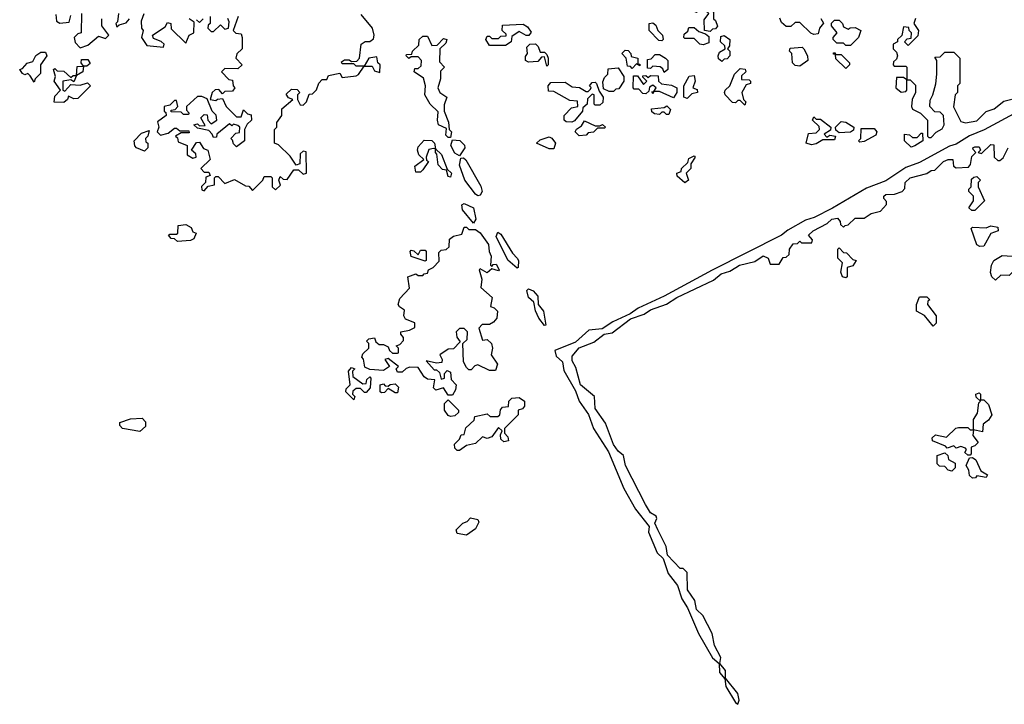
# Model space of a CAD drawing. Extents: x 2323203 to 2567568, y 883585 to 1022917.
# Tile 147 of 256: x 2511172 to 2515454, y 910298 to 913272. Entities that reach past the tile are written whole.
import ezdxf

# ---------------------------------------------------------------- set-up
doc = ezdxf.new("R2010")
doc.units = 0

msp = doc.modelspace()

# ---------------------------------------------------------------- linework, layer by layer
at = {"layer": '0CON10XD'}
for points in [[(2514175, 913220), (2514150, 913225), (2514148.3, 913271.7), (2514168.3, 913298.3), (2514145, 913320), (2514131.7, 913318.3), (2514115, 913302.5), (2514090, 913315), (2514091.7, 913328.3), (2514115, 913350), (2514135, 913330), (2514165, 913330), (2514190, 913305), (2514190, 913275), (2514198.3, 913268.3), (2514206.4, 913243.6), (2514198.3, 913231.7), (2514185, 913230), (2514175, 913220)], [(2511330, 913295), (2511332.5, 913265), (2511347, 913257), (2511388.3, 913261.7), (2511395, 913290)], [(2511441.7, 913298.3), (2511440, 913215), (2511425, 913210), (2511410, 913195), (2511413, 913173), (2511435, 913150), (2511468.3, 913161.7), (2511515, 913200), (2511545, 913190), (2511560, 913205), (2511530, 913245), (2511530, 913275)], [(2511601.7, 913298.3), (2511597.5, 913262.5), (2511590, 913255), (2511595, 913240), (2511605, 913250), (2511635, 913257.5), (2511650, 913275)], [(2511713, 913297), (2511700, 913265), (2511702.5, 913235), (2511710, 913225), (2511702.5, 913195), (2511725, 913160), (2511798.3, 913151.7), (2511800, 913165), (2511787, 913177), (2511755, 913190), (2511750, 913205), (2511805, 913240), (2511815, 913260), (2511830, 913255), (2511831.7, 913231.7), (2511895, 913170), (2511910, 913205), (2511930, 913215), (2511931.7, 913261.7), (2511910, 913275)], [(2512122.5, 913285), (2512100, 913225), (2512113, 913213), (2512135, 913210), (2512140, 913195), (2512140, 913145), (2512117, 913123), (2512112.5, 913105), (2512140, 913075), (2512121.7, 913058.3), (2512065, 913060), (2512050, 913045), (2512081.7, 913011.7), (2512098.3, 913008.3), (2512100, 912985), (2512107.5, 912975), (2512098.3, 912961.7), (2512065, 912960), (2512055, 912950), (2512038.3, 912968.3), (2512023, 912967), (2512010, 912955), (2512000, 912925), (2512025, 912920), (2512033, 912927), (2512055, 912930), (2512070, 912895), (2512115, 912850), (2512135, 912850), (2512145, 912880), (2512163, 912863), (2512178.3, 912858.3), (2512180, 912835), (2512161.7, 912818.3), (2512150, 912795), (2512150, 912745), (2512115, 912720), (2512101.7, 912731.7), (2512098.3, 912748.3), (2512090, 912755), (2512111.7, 912778.3), (2512128.3, 912781.7), (2512130, 912805), (2512121.7, 912811.7), (2512102.5, 912817.5), (2512095, 912810), (2512085, 912820), (2512030, 912775), (2512028.3, 912761.7), (2512015, 912760), (2512010, 912775), (2511995, 912790), (2511945, 912800), (2511930, 912815), (2511945, 912820), (2511955, 912810), (2511978.3, 912811.7), (2511960, 912845), (2511975, 912860), (2511988.3, 912858.3), (2511990, 912835), (2512005, 912820), (2512030, 912835), (2512027, 912857), (2512010, 912875), (2511988.3, 912928.3), (2511965, 912937.5), (2511945, 912937.5), (2511897.5, 912895), (2511898.3, 912878.3), (2511910, 912865), (2511905, 912860), (2511885, 912860), (2511875, 912870), (2511831.7, 912871.7), (2511831.7, 912878.3), (2511848.3, 912881.7), (2511860, 912895), (2511855, 912920), (2511845, 912920), (2511825, 912900), (2511800, 912895), (2511800, 912875), (2511808.3, 912868.3), (2511810, 912855), (2511771.7, 912828.3), (2511777.5, 912805), (2511770, 912785), (2511785, 912770), (2511818.3, 912778.3), (2511845, 912800), (2511855, 912800), (2511868.3, 912788.3), (2511908.3, 912788.3), (2511910, 912780), (2511875, 912780), (2511850, 912765), (2511858.3, 912758.3), (2511861.7, 912741.7), (2511900, 912725), (2511900, 912685), (2511925, 912670), (2511940, 912675), (2511938.3, 912688.3), (2511920, 912705), (2511941.7, 912738.3), (2511955, 912740), (2511971.7, 912711.7), (2511990, 912705), (2512000, 912665), (2511960, 912625), (2511975, 912610), (2511995, 912610), (2512000, 912595), (2511982.5, 912587.5), (2511980, 912565), (2511963, 912547), (2511965, 912532.5), (2511975, 912527.5), (2511991.7, 912548.3), (2512020, 912555), (2512020, 912585), (2512025, 912590), (2512035, 912590), (2512065, 912560), (2512107, 912577), (2512155, 912550), (2512168.3, 912548.3), (2512185, 912530), (2512230, 912575), (2512235, 912590), (2512265, 912590), (2512270, 912585), (2512270, 912545), (2512285, 912532.5), (2512307, 912553), (2512300, 912575), (2512305, 912590), (2512318.3, 912578.3), (2512335, 912577.5), (2512365, 912620), (2512385, 912620), (2512405, 912600), (2512420, 912605), (2512418.3, 912698.3), (2512405, 912700), (2512391.7, 912688.3), (2512390, 912645), (2512375, 912640), (2512348.3, 912678.3), (2512298.3, 912728.3), (2512280, 912735), (2512280, 912795), (2512290, 912805), (2512290, 912825), (2512312.5, 912855), (2512312.5, 912885), (2512360, 912925), (2512341.7, 912931.7), (2512331.7, 912948.3), (2512355, 912970), (2512378.3, 912968.3), (2512390, 912955), (2512380, 912945), (2512380, 912925), (2512391.7, 912901.7), (2512405, 912900), (2512420, 912915), (2512431.7, 912948.3), (2512445, 912950), (2512463, 912967), (2512473.6, 912996.4), (2512488.3, 913011.7), (2512508.3, 913011.7), (2512515, 913030), (2512565, 913040), (2512575, 913020), (2512635, 913027.5), (2512646.4, 913033.6), (2512670, 913070), (2512705, 913070), (2512715, 913050), (2512738.3, 913041.7), (2512740, 913075), (2512730, 913085), (2512725, 913110), (2512690, 913105), (2512670, 913070), (2512635, 913070), (2512625, 913080), (2512575, 913080), (2512571.7, 913088.3), (2512585, 913097.5), (2512605, 913097.5), (2512615, 913090), (2512638.3, 913091.7), (2512650, 913105), (2512657.5, 913165), (2512675, 913176.7), (2512695, 913176.7), (2512710.7, 913189.3), (2512713.8, 913205), (2512706.2, 913235), (2512657.5, 913295)], [(2512000, 913285), (2512000, 913255), (2511991.7, 913248.3), (2511990, 913235), (2512005, 913220), (2512015, 913220), (2512045, 913250), (2512065, 913230), (2512080, 913235), (2512083, 913263), (2512077, 913277)], [(2514625, 913207.5), (2514613, 913213), (2514565, 913260), (2514545, 913260), (2514525, 913242.5), (2514505, 913242.5), (2514485, 913260), (2514478.3, 913278.3)], [(2514656.4, 913276.4), (2514667, 913257), (2514650, 913235), (2514645, 913210), (2514625, 913207.5)], [(2515067, 913277), (2515060, 913255), (2515080, 913225), (2515078.3, 913201.7), (2515035, 913160), (2515020, 913175), (2515031.7, 913188.3), (2515048.3, 913191.7), (2515050, 913215), (2515040, 913225), (2515038.3, 913238.3), (2515015, 913240), (2515007.5, 913202.5), (2514990, 913185), (2514990, 913175), (2514970, 913165), (2514970, 913145), (2514985, 913130), (2514990, 913115), (2514985, 913100), (2514971.7, 913088.3), (2514970, 913075), (2514975, 913070), (2515025, 913070), (2515030, 913065), (2515030, 913010), (2515015, 913020), (2514985, 913020), (2514982.5, 912975), (2515005, 912957.5), (2515025, 912960), (2515030, 912965), (2515030, 913010), (2515045, 913010), (2515067, 912987), (2515067.5, 912955), (2515052.5, 912925), (2515050, 912895), (2515055, 912882.5), (2515090, 912865), (2515120, 912835), (2515120, 912765), (2515125, 912760), (2515135, 912760), (2515157, 912783), (2515183, 912797), (2515192.5, 912815), (2515190, 912855), (2515175, 912870), (2515151.7, 912871.7), (2515130, 912895), (2515131.7, 912921.7), (2515142.5, 912945), (2515156.4, 912993.6), (2515160, 913035), (2515160, 913095), (2515151.7, 913108.3), (2515175, 913110), (2515195, 913130), (2515235, 913130), (2515260, 913105), (2515260, 912995), (2515250, 912985), (2515250, 912955), (2515240, 912945), (2515233, 912893), (2515265, 912830), (2515285, 912824), (2515335, 912832.5), (2515375, 912872.5), (2515410, 912885), (2515451.7, 912918.3), (2515520, 912935)], [(2511941.7, 913271.7), (2511955, 913260), (2511970, 913275)], [(2513285, 913160), (2513215, 913160), (2513200, 913185), (2513205, 913200), (2513215, 913200), (2513225, 913190), (2513255, 913190), (2513265, 913200), (2513288.3, 913201.7), (2513288.3, 913208.3), (2513270, 913225), (2513271.7, 913248.3), (2513361.7, 913251.7), (2513380, 913240), (2513397, 913217), (2513387, 913203), (2513375, 913202.5), (2513345, 913220), (2513311.7, 913198.3), (2513310, 913175), (2513285, 913160)], [(2513965, 913180), (2513951.7, 913181.7), (2513910, 913225), (2513910, 913255), (2513925, 913257.5), (2513938.3, 913248.3), (2513947.5, 913225), (2513967.5, 913205), (2513970, 913185), (2513965, 913180)], [(2514145, 913162.5), (2514130, 913165), (2514105, 913190), (2514065, 913190), (2514060, 913195), (2514061.7, 913208.3), (2514078.3, 913221.7), (2514081.7, 913238.3), (2514105, 913237.5), (2514125, 913220), (2514155, 913210), (2514168.3, 913198.3), (2514168.3, 913171.7), (2514145, 913162.5)], [(2514785, 913160), (2514765, 913160), (2514755, 913170), (2514725, 913170), (2514710, 913185), (2514710, 913195), (2514727.5, 913215), (2514702.5, 913245), (2514703, 913257), (2514715, 913270), (2514735, 913270), (2514750, 913255), (2514755, 913240), (2514775, 913230), (2514783, 913237), (2514805, 913237.5), (2514830, 913225), (2514820, 913195), (2514785, 913160)], [(2513045, 912760), (2513035, 912760), (2513025, 912770), (2513028.3, 912798.3), (2512994, 912815), (2512988.8, 912835), (2512991.7, 912871.7), (2512957.5, 912905), (2512933.8, 912945), (2512937.5, 912985), (2512928.3, 913018.3), (2512887.5, 913045), (2512890.7, 913059.3), (2512905, 913060), (2512918.3, 913071.7), (2512920, 913095), (2512905, 913110), (2512875, 913110), (2512865, 913102.5), (2512852.5, 913115), (2512855, 913120), (2512878.3, 913121.7), (2512880, 913135), (2512908.3, 913161.7), (2512910, 913185), (2512925, 913200), (2512945, 913200), (2512965, 913160), (2512988.3, 913161.7), (2513015, 913190), (2513030, 913185), (2513025, 913170), (2513000, 913145), (2512998.3, 913088.3), (2513020, 913065), (2513002.5, 913047.5), (2513002.5, 913015), (2512990, 912975), (2513000, 912955), (2513030, 912935), (2513018.3, 912901.7), (2513017.5, 912875), (2513037, 912827), (2513040, 912795), (2513050, 912785), (2513045, 912760)], [(2514225, 913090), (2514211.7, 913101.7), (2514210, 913115), (2514215, 913130), (2514240, 913145), (2514238.3, 913158.3), (2514220, 913175), (2514221.7, 913198.3), (2514235, 913202.5), (2514260, 913185), (2514258.3, 913158.3), (2514250, 913145), (2514260, 913135), (2514260, 913115), (2514248.3, 913101.7), (2514235, 913100), (2514225, 913090)], [(2513465, 913070), (2513455, 913110), (2513441.7, 913108.3), (2513425, 913090), (2513385, 913087.5), (2513372.5, 913095), (2513371.7, 913111.7), (2513380, 913125), (2513378.3, 913151.7), (2513390, 913165), (2513415, 913167.5), (2513427.5, 913155), (2513435, 913130), (2513455, 913130), (2513465, 913120), (2513470, 913105), (2513470, 913075), (2513465, 913070)], [(2514565, 913070), (2514545, 913072.5), (2514532.5, 913085), (2514530, 913125), (2514520, 913135), (2514522.5, 913147.5), (2514575, 913152.5), (2514582.5, 913145), (2514597.5, 913115), (2514600, 913095), (2514565, 913070)], [(2511235, 913000), (2511218.3, 913028.3), (2511207.5, 913037.5), (2511195, 913032.5), (2511185, 913037.5), (2511172.5, 913055), (2511185, 913060), (2511205, 913082.5), (2511230, 913090), (2511243.3, 913116.7), (2511265, 913130), (2511285, 913130), (2511290, 913115), (2511262.5, 913075), (2511262.5, 913037.5), (2511240, 913015), (2511235, 913000)], [(2513835, 913060), (2513828.3, 913068.3), (2513815, 913070), (2513810, 913105), (2513790, 913125), (2513805, 913140), (2513818.3, 913138.3), (2513830, 913125), (2513831.7, 913111.7), (2513860, 913105), (2513860, 913080), (2513868.3, 913078.3), (2513868.3, 913071.7), (2513855, 913080), (2513835, 913060)], [(2513975, 913042.5), (2513968.3, 913058.3), (2513957, 913067), (2513925, 913070), (2513915, 913060), (2513901.7, 913061.7), (2513901.7, 913098.3), (2513918.3, 913101.7), (2513935, 913120), (2513955, 913120), (2513980, 913105), (2513990, 913095), (2513990, 913055), (2513975, 913042.5)], [(2514765, 913060), (2514721.7, 913101.7), (2514720, 913120), (2514711.7, 913121.7), (2514711.7, 913128.3), (2514718.3, 913128.3), (2514720, 913120), (2514745, 913120), (2514780, 913085), (2514780, 913075), (2514765, 913060)], [(2511365, 912912.5), (2511323, 912913), (2511325, 912940), (2511350, 912965), (2511322.5, 913005), (2511327.5, 913025), (2511320, 913055), (2511325, 913060), (2511335, 913050), (2511365, 913047.5), (2511395, 913020), (2511405, 913030), (2511420, 913030), (2511421.7, 913068.3), (2511450, 913070), (2511440, 913085), (2511441.7, 913098.3), (2511468.3, 913098.3), (2511478.3, 913081.7), (2511465, 913070), (2511450, 913070), (2511447.5, 913045), (2511420, 913030), (2511408.3, 913001.7), (2511395, 913010), (2511360, 913005), (2511360, 912965), (2511368.3, 912961.7), (2511395, 912990), (2511435, 912987.5), (2511467.5, 912997.5), (2511480, 912985), (2511425, 912930), (2511408.3, 912928.3), (2511385, 912940), (2511380, 912925), (2511365, 912912.5)], [(2513755, 912960), (2513735, 912960), (2513711.7, 912971.7), (2513708.3, 913001.7), (2513715, 913020), (2513730, 913035), (2513731.7, 913058.3), (2513775, 913062.5), (2513800, 913025), (2513800, 913005), (2513778.3, 912971.7), (2513765, 912970), (2513755, 912960)], [(2514015, 912932.5), (2513955, 912960), (2513930, 912960), (2513925, 912950), (2513921.7, 912958.3), (2513930, 912960), (2513940, 912975), (2513925, 912987.5), (2513911.7, 912978.3), (2513908.3, 912961.7), (2513895, 912950), (2513881.7, 912951.7), (2513865, 912970), (2513845, 912970), (2513840, 912975), (2513841.7, 913028.3), (2513858.3, 913028.3), (2513885, 912990), (2513900, 913005), (2513881.7, 913021.7), (2513881.7, 913028.3), (2513895, 913030), (2513905, 913020), (2513915, 913030), (2513948.3, 913028.3), (2513950, 913005), (2513962.5, 912992.5), (2514007, 912987), (2514030, 912975), (2514030, 912955), (2514015, 912932.5)], [(2514075, 912930), (2514060, 912935), (2514060, 912985), (2514083.3, 913026.7), (2514105, 913030), (2514110, 913005), (2514100, 912975), (2514118.3, 912968.3), (2514120, 912955), (2514095, 912950), (2514075, 912930)], [(2514325, 912900), (2514305, 912920), (2514295, 912920), (2514285, 912910), (2514271.7, 912911.7), (2514240, 912945), (2514237.5, 912955), (2514240, 912965), (2514260, 912985), (2514280, 913035), (2514305, 913060), (2514326.7, 913056.7), (2514330, 913045), (2514311.7, 913028.3), (2514311.7, 913011.7), (2514345, 913010), (2514350, 913005), (2514350, 912995), (2514331.7, 912988.3), (2514312.5, 912955), (2514320, 912925), (2514330, 912915), (2514325, 912900)], [(2513573, 912827), (2513548.3, 912828.3), (2513540, 912835), (2513540, 912855), (2513571.7, 912888.3), (2513600, 912895), (2513598.3, 912918.3), (2513565, 912920), (2513495, 912960), (2513471.7, 912961.7), (2513470, 912985), (2513481.7, 912998.3), (2513545, 913000), (2513575, 912980), (2513607, 912977), (2513635, 912960), (2513645, 912960), (2513655, 912970), (2513657, 912977), (2513650, 912985), (2513661.7, 912998.3), (2513675, 913000), (2513680, 912995), (2513691.7, 912961.7), (2513710, 912935), (2513708.3, 912911.7), (2513695, 912900), (2513675, 912900), (2513670, 912905), (2513670, 912945), (2513661.7, 912948.3), (2513641.7, 912928.3), (2513640, 912905), (2513621.7, 912888.3), (2513620, 912875), (2513585, 912832.5), (2513573, 912827)], [(2515642.6, 912942.6), (2515366.1, 912793.9), (2515302.7, 912767.3), (2515245, 912730.9), (2515215, 912722.5), (2515085, 912651.3), (2515025, 912630), (2514938.6, 912571.4), (2514855, 912539.6), (2514707, 912453), (2514627.5, 912412.5), (2514589.3, 912400.8), (2514512.5, 912357.5), (2514484.7, 912335.3), (2514183.2, 912183.2), (2513975, 912070.9), (2513861.8, 912018.3), (2513826.7, 911993.3), (2513751.5, 911958.5), (2513705, 911929.2), (2513647.3, 911922.7), (2513589.4, 911870.6), (2513500, 911835), (2513505, 911810), (2513532.2, 911785), (2513537.9, 911747.9), (2513588.6, 911658.6), (2513604.5, 911615), (2513646.4, 911556.4), (2513668.2, 911495), (2513732.5, 911395), (2513799.5, 911235), (2513850, 911145), (2513909.4, 911069.4), (2513906.4, 911045), (2513945, 910955.7), (2513970.9, 910930.9), (2513991.5, 910865), (2514033, 910813), (2514051.9, 910755), (2514076.2, 910716.2), (2514123.6, 910605), (2514185, 910500), (2514213.3, 910475), (2514215.7, 910435), (2514238.3, 910408.3), (2514243.5, 910375), (2514284.3, 910305), (2514295, 910297.5), (2514300.8, 910315), (2514295.8, 910345), (2514241.7, 910411.7), (2514241.4, 910445), (2514217.5, 910475), (2514221.2, 910501.2), (2514193.1, 910553.1), (2514183.8, 910605), (2514143.6, 910683.6), (2514115, 910710), (2514108, 910748), (2514076.7, 910795), (2514075, 910870), (2514057, 910887), (2514045, 910887.5), (2513988.6, 910945), (2513983.6, 910983.6), (2513947.1, 911055), (2513933.8, 911085), (2513942.5, 911105), (2513940, 911115), (2513915, 911130), (2513892.9, 911165), (2513806.7, 911335), (2513798.3, 911378.3), (2513775, 911397.5), (2513755, 911426.7), (2513719.6, 911519.5), (2513675, 911582.5), (2513672.5, 911635), (2513610.8, 911685), (2513590, 911760), (2513575, 911790), (2513575, 911810), (2513605, 911846), (2513669.2, 911870.8), (2513714.2, 911905.8), (2513749.2, 911910.8), (2513828.1, 911971.9), (2513888.2, 911991.8), (2513915, 912011.1), (2513985, 912036.2), (2514030, 912065), (2514189.8, 912140.2), (2514223.1, 912166.9), (2514260.8, 912179.2), (2514286.7, 912195), (2514302.5, 912205), (2514368.8, 912221.2), (2514405, 912246), (2514426.4, 912236.4), (2514435, 912210), (2514475, 912210), (2514491.7, 912238.3), (2514505, 912240), (2514518.3, 912251.7), (2514520, 912275), (2514535, 912297.5), (2514555, 912300), (2514565, 912310), (2514572.5, 912302.5), (2514617, 912303), (2514620, 912315), (2514602.5, 912335), (2514623.3, 912355), (2514683, 912387), (2514703.3, 912405), (2514728.8, 912408.8), (2514740, 912395), (2514741.7, 912381.7), (2514755, 912370), (2514761.7, 912378.3), (2514775, 912380), (2514805, 912410), (2514845, 912410), (2514875, 912430), (2514915, 912440), (2514941.7, 912468.3), (2514941.7, 912481.7), (2514930, 912495), (2514930, 912505), (2514938.3, 912511.7), (2514976.4, 912513.6), (2515010, 912525), (2515021.7, 912538.3), (2515023.3, 912565), (2515043.8, 912585), (2515117, 912603), (2515135, 912616.2), (2515151.7, 912618.3), (2515190, 912655), (2515210, 912665), (2515230, 912665), (2515232.5, 912635), (2515245, 912627.5), (2515298.3, 912631.7), (2515307, 912643), (2515312.5, 912677.5), (2515330, 912695), (2515318.3, 912708.3), (2515317.5, 912715), (2515325, 912720), (2515345, 912720), (2515350, 912705), (2515340, 912695), (2515355, 912690), (2515395, 912730), (2515408.3, 912728.3), (2515410, 912675), (2515425, 912660), (2515435, 912660), (2515448.3, 912671.7), (2515470, 912715)], [(2513995, 912860), (2513985, 912860), (2513975, 912870), (2513965, 912870), (2513955, 912860), (2513933, 912863), (2513921.7, 912871.7), (2513920, 912885), (2513975, 912890), (2513987, 912897), (2514001.7, 912881.7), (2513995, 912860)], [(2514615, 912727.5), (2514592.5, 912735), (2514602.5, 912777.5), (2514635, 912780), (2514650, 912795), (2514648.3, 912808.3), (2514620, 912835), (2514625, 912850), (2514635, 912840), (2514655, 912840), (2514700, 912805), (2514698.3, 912791.7), (2514670, 912775), (2514681.7, 912761.7), (2514695, 912770), (2514720, 912765), (2514715, 912750), (2514665, 912750), (2514635, 912732.5), (2514615, 912727.5)], [(2513605, 912767.5), (2513587.5, 912785), (2513593.6, 912796.4), (2513615, 912810), (2513628.3, 912831.7), (2513675, 912810), (2513695, 912810), (2513707, 912817), (2513720, 912805), (2513715, 912800), (2513685, 912800), (2513667, 912783), (2513645, 912780), (2513635, 912770), (2513605, 912767.5)], [(2514735, 912780), (2514721.7, 912791.7), (2514720, 912805), (2514745, 912830), (2514765, 912826.7), (2514800, 912805), (2514798.3, 912791.7), (2514785, 912782.5), (2514735, 912780)], [(2511715, 912700), (2511680, 912715), (2511673, 912723), (2511670, 912745), (2511701.7, 912778.3), (2511735, 912790), (2511730, 912765), (2511720, 912755), (2511721.7, 912741.7), (2511730, 912735), (2511730, 912715), (2511715, 912700)], [(2513495, 912710), (2513475, 912710), (2513420, 912735), (2513435, 912750), (2513475, 912762.5), (2513486.7, 912756.7), (2513502.5, 912735), (2513495, 912710)], [(2514825, 912740), (2514820, 912745), (2514830, 912755), (2514831.7, 912798.3), (2514888.3, 912798.3), (2514900, 912785), (2514895, 912770), (2514845, 912742.5), (2514825, 912740)], [(2515048.3, 912718.3), (2515020, 912745), (2515020, 912775), (2515041.7, 912771.7), (2515055, 912760), (2515075, 912760), (2515091.7, 912778.3), (2515098.3, 912778.3), (2515100, 912745), (2515065, 912723.3), (2515048.3, 912718.3)], [(2513045, 912587.5), (2513035, 912590), (2513028.3, 912618.3), (2513011.2, 912621.2), (2512991.7, 912641.7), (2512987, 912687), (2512980, 912695), (2512980, 912710), (2512971.7, 912711.7), (2512951.7, 912708.3), (2512940, 912675), (2512941.7, 912661.7), (2512950, 912655), (2512925, 912620), (2512915, 912610), (2512895, 912610), (2512890, 912635), (2512930, 912665), (2512907.5, 912685), (2512902.5, 912705), (2512905, 912720), (2512931.7, 912748.3), (2512965, 912746.2), (2512976.7, 912735), (2512980, 912710), (2513006.5, 912686.5), (2513031.7, 912621.7), (2513050, 912605), (2513045, 912587.5)], [(2513085, 912680), (2513065, 912692.5), (2513046.7, 912725), (2513055, 912750), (2513087, 912747), (2513107, 912727), (2513107.5, 912715), (2513085, 912680)], [(2514065, 912562.5), (2514031.7, 912591.7), (2514030, 912605), (2514048.3, 912611.7), (2514050, 912625), (2514078.3, 912651.7), (2514081.7, 912668.3), (2514105, 912680), (2514110, 912675), (2514090, 912645), (2514090, 912625), (2514070, 912605), (2514080, 912575), (2514065, 912562.5)], [(2513165, 912506.7), (2513155, 912513.3), (2513108.6, 912575), (2513085, 912640), (2513090, 912670), (2513101.7, 912671.7), (2513113, 912663), (2513178.3, 912548.3), (2513183.3, 912525), (2513175, 912510), (2513165, 912506.7)], [(2515325, 912442.5), (2515313, 912443), (2515300, 912455), (2515320, 912485), (2515320, 912505), (2515300, 912525), (2515300, 912535), (2515310, 912545), (2515311.7, 912578.3), (2515321.7, 912588.3), (2515335, 912590), (2515350, 912575), (2515340, 912565), (2515340, 912545), (2515367.5, 912485), (2515325, 912442.5)], [(2513145, 912387.5), (2513097.5, 912445), (2513095, 912467.5), (2513105, 912472.5), (2513146, 912455), (2513155.7, 912405), (2513145, 912387.5)], [(2511858.3, 912308.3), (2511845, 912320), (2511831.7, 912321.7), (2511820, 912335), (2511825, 912340), (2511855, 912340), (2511860, 912345), (2511861.7, 912378.3), (2511895, 912382.5), (2511918.3, 912368.3), (2511925, 912350), (2511940, 912345), (2511930, 912320), (2511915, 912312.5), (2511858.3, 912308.3)], [(2513055, 911640), (2513035, 911640), (2513015, 911672.5), (2512981.7, 911661.7), (2512972.5, 911672.5), (2512977.5, 911707.5), (2512945, 911710), (2512930.7, 911720.7), (2512905, 911760), (2512868.3, 911761.7), (2512853, 911757), (2512835, 911740), (2512815, 911740), (2512810, 911755), (2512820, 911765), (2512775, 911800), (2512760, 911795), (2512780, 911765), (2512755, 911747.5), (2512695, 911752.5), (2512672.5, 911762.5), (2512667, 911797), (2512660, 911805), (2512665, 911820), (2512690, 911845), (2512690, 911865), (2512680, 911875), (2512690, 911885), (2512715, 911890), (2512721.7, 911871.7), (2512735, 911860), (2512755, 911860), (2512775, 911850), (2512780, 911835), (2512793, 911823), (2512815, 911822.5), (2512820, 911825), (2512820, 911845), (2512810, 911855), (2512825, 911860), (2512841.7, 911878.3), (2512841.7, 911891.7), (2512830, 911905), (2512830, 911915), (2512867, 911923), (2512890, 911935), (2512890, 911955), (2512850.7, 911970.7), (2512842.5, 911985), (2512845, 912010), (2512823.6, 912023.6), (2512817.5, 912035), (2512825, 912060), (2512867.5, 912105), (2512860, 912155), (2512895, 912167.5), (2512905, 912160), (2512925, 912160), (2512931.7, 912168.3), (2512945, 912170), (2512950, 912185), (2512970, 912195), (2512997, 912223), (2512995, 912260), (2513005, 912270), (2513027, 912273), (2513040, 912285), (2513041.7, 912318.3), (2513058.3, 912331.7), (2513095, 912340), (2513105, 912370), (2513115, 912370), (2513125, 912360), (2513155, 912360), (2513175, 912346.2), (2513211.4, 912295), (2513213.3, 912265), (2513222.5, 912245), (2513220, 912205), (2513225, 912200), (2513231.7, 912208.3), (2513245, 912210), (2513256.7, 912185), (2513255, 912180), (2513225, 912190), (2513205, 912172.5), (2513175, 912190), (2513170, 912185), (2513182.5, 912145), (2513178.3, 912108.3), (2513227.5, 912065), (2513220, 912025), (2513235, 912020), (2513250, 912005), (2513247.5, 911975), (2513233, 911957), (2513215, 911947.5), (2513183, 911947), (2513168.3, 911931.7), (2513185, 911880), (2513205, 911882.5), (2513223.3, 911865), (2513228.8, 911845), (2513222.5, 911815), (2513250, 911775), (2513241.7, 911748.3), (2513215, 911747.5), (2513165, 911772.5), (2513151.7, 911768.3), (2513135, 911750), (2513125, 911750), (2513115, 911760), (2513102.5, 911785), (2513100, 911865), (2513117.5, 911882.5), (2513120, 911915), (2513105, 911930), (2513085, 911930), (2513070, 911915), (2513073, 911893), (2513088.3, 911871.7), (2513058.3, 911841.7), (2513035, 911840), (2513000, 911815), (2513010, 911795), (2513008.3, 911781.7), (2512985, 911780), (2512940, 911790), (2512975, 911750), (2512985, 911750), (2512998.3, 911738.3), (2513005, 911710), (2513020, 911715), (2513020, 911735), (2513031.7, 911748.3), (2513045, 911740), (2513048.3, 911708.3), (2513070, 911685), (2513067, 911663), (2513055, 911640)], [(2513335, 912192.5), (2513295, 912226.7), (2513245, 912330), (2513251.7, 912348.3), (2513265, 912340), (2513315, 912257.5), (2513336.2, 912235), (2513341.2, 912225), (2513340, 912195), (2513335, 912192.5)], [(2515347, 912287), (2515333.9, 912293.9), (2515310, 912365), (2515315, 912370), (2515375, 912367.5), (2515395, 912376.7), (2515425, 912370), (2515427.5, 912355), (2515395, 912342.5), (2515365, 912287.5), (2515347, 912287)], [(2512935, 912222.5), (2512875, 912242.5), (2512870, 912265), (2512875, 912270), (2512887, 912267), (2512905, 912250), (2512915, 912270), (2512935, 912270), (2512940, 912265), (2512940, 912225), (2512935, 912222.5)], [(2514765, 912150), (2514750, 912155), (2514742.5, 912175), (2514750, 912215), (2514730, 912235), (2514730, 912275), (2514735, 912280), (2514755, 912260), (2514768.3, 912258.3), (2514795, 912230), (2514810, 912225), (2514795, 912202.5), (2514770, 912195), (2514770, 912155), (2514765, 912150)], [(2515555, 912140), (2515528.3, 912178.3), (2515495, 912180), (2515475, 912160), (2515438.3, 912161.7), (2515415, 912140), (2515400, 912155), (2515393.8, 912173.8), (2515397.5, 912205), (2515407.5, 912225), (2515445, 912246.7), (2515531.7, 912241.7), (2515560, 912225), (2515550, 912185), (2515565, 912170), (2515618.3, 912168.3), (2515620, 912155), (2515605, 912142.5), (2515555, 912140)], [(2513455, 911942.5), (2513430, 911975), (2513415, 912007.5), (2513407.5, 912045), (2513384.3, 912065), (2513377.5, 912095), (2513385, 912102.5), (2513405, 912093.3), (2513425, 912070), (2513427.5, 912035), (2513450, 912005), (2513460, 911945), (2513455, 911942.5)], [(2515145, 911940), (2515106.4, 911986.4), (2515072.5, 912005), (2515072.5, 912035), (2515085, 912067.5), (2515117, 912067), (2515130, 912055), (2515121.7, 912048.3), (2515120, 912035), (2515157.5, 911985), (2515157, 911953), (2515145, 911940)], [(2512625, 911620), (2512590, 911655), (2512591.7, 911668.3), (2512610, 911685), (2512602.5, 911745), (2512615, 911760), (2512630, 911755), (2512620, 911745), (2512621.7, 911721.7), (2512665, 911690), (2512678.3, 911691.7), (2512681.7, 911708.3), (2512695, 911720), (2512700, 911715), (2512697, 911673), (2512678.3, 911651.7), (2512671.7, 911651.7), (2512655, 911670), (2512635, 911670), (2512621.7, 911658.3), (2512620, 911645), (2512630, 911635), (2512625, 911620)], [(2512815, 911650), (2512805, 911650), (2512775, 911670), (2512758.3, 911651.7), (2512745, 911650), (2512740, 911655), (2512740, 911685), (2512755, 911690), (2512761.7, 911681.7), (2512775, 911680), (2512783, 911687), (2512805, 911690), (2512820, 911675), (2512815, 911650)], [(2515305, 911380), (2515295, 911380), (2515281.7, 911391.7), (2515290, 911405), (2515285, 911410), (2515265, 911417.5), (2515245, 911410), (2515235, 911420), (2515205, 911410), (2515198.3, 911418.3), (2515141.7, 911441.7), (2515140, 911455), (2515155, 911467.5), (2515201.7, 911458.3), (2515243.3, 911496.7), (2515255, 911500), (2515295, 911500), (2515305, 911490), (2515320, 911490), (2515320, 911535), (2515337, 911563), (2515342.5, 911607.5), (2515350, 911615), (2515331.7, 911631.7), (2515330, 911645), (2515345, 911650), (2515350, 911645), (2515350, 911620), (2515365, 911620), (2515385, 911600), (2515398.8, 911555), (2515385, 911532.5), (2515362.5, 911515), (2515358.3, 911481.7), (2515320, 911490), (2515317.5, 911465), (2515340, 911435), (2515325, 911420), (2515310, 911415), (2515310, 911385), (2515305, 911380)], [(2513045, 911547.5), (2513035, 911552.5), (2513020, 911575), (2513020, 911605), (2513035, 911620), (2513080, 911575), (2513080, 911565), (2513065, 911550), (2513045, 911547.5)], [(2513085, 911400), (2513075, 911400), (2513065, 911410), (2513063, 911427), (2513085, 911450), (2513091.7, 911468.3), (2513105, 911470), (2513111.7, 911498.3), (2513148.3, 911531.7), (2513151.7, 911548.3), (2513205, 911560), (2513218.3, 911548.3), (2513251.7, 911548.3), (2513260, 911555), (2513263, 911577), (2513271.7, 911588.3), (2513298.3, 911591.7), (2513300, 911615), (2513313, 911627), (2513345, 911630), (2513367.5, 911615), (2513367, 911593), (2513358.3, 911581.7), (2513340, 911575), (2513340, 911555), (2513280, 911495), (2513280, 911475), (2513295, 911460), (2513298.3, 911441.7), (2513278.3, 911438.3), (2513265, 911450), (2513262.5, 911467.5), (2513270, 911485), (2513255, 911500), (2513225, 911460), (2513205, 911452.5), (2513185, 911460), (2513155, 911430), (2513115, 911422.5), (2513085, 911400)], [(2511695, 911482.5), (2511620, 911495), (2511608.3, 911508.3), (2511608.3, 911521.7), (2511655, 911537.5), (2511705, 911540), (2511720, 911525), (2511720, 911505), (2511695, 911482.5)], [(2515225, 911310), (2515210, 911315), (2515195, 911330), (2515171.7, 911331.7), (2515162.5, 911342.5), (2515161.7, 911378.3), (2515195, 911390), (2515208.3, 911378.3), (2515211.7, 911361.7), (2515240, 911345), (2515240, 911325), (2515225, 911310)], [(2515315, 911280), (2515301.7, 911291.7), (2515300, 911315), (2515287.5, 911335), (2515301.7, 911368.3), (2515315, 911370), (2515329.3, 911359.3), (2515351.7, 911311.7), (2515380, 911295), (2515375, 911282.5), (2515335, 911290), (2515328.3, 911281.7), (2515315, 911280)], [(2513115, 911032.5), (2513075, 911040), (2513070, 911055), (2513100, 911085), (2513118.3, 911091.7), (2513133, 911107), (2513165, 911100), (2513168.3, 911088.3), (2513155, 911060), (2513115, 911032.5)]]:
    msp.add_lwpolyline(points, dxfattribs=at)

doc.saveas('drawing.dxf')
